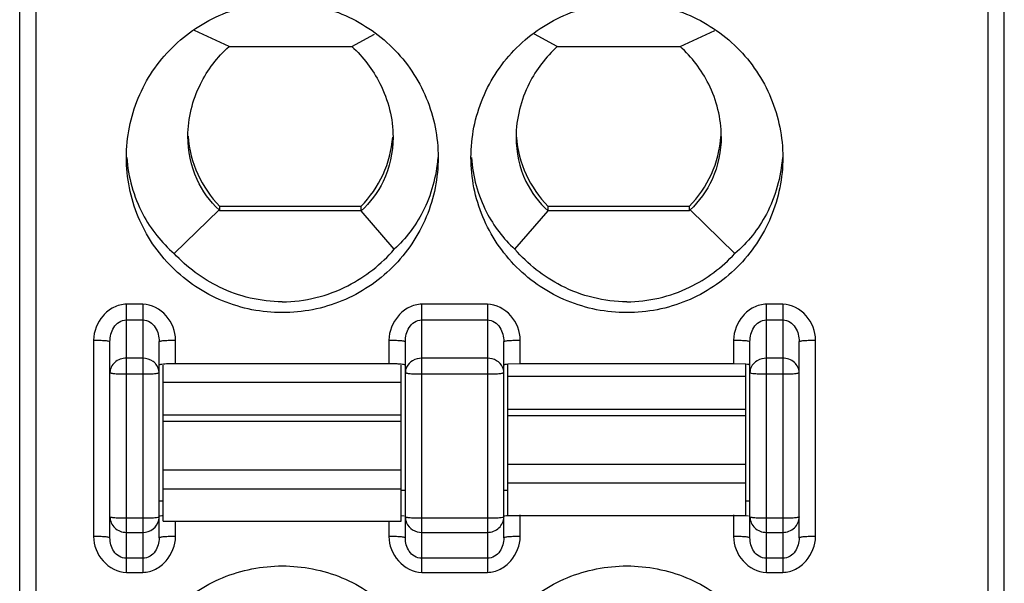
# Model space of a CAD drawing. Header units: inches. Extents: x 5756 to 6112, y -2722 to -2448.
# Tile 3 of 14: x 5915.78 to 5927.78, y -2627.28 to -2620.41. Entities that reach past the tile are written whole.
import ezdxf

# ---------------------------------------------------------------- set-up
doc = ezdxf.new("R2010")
doc.units = ezdxf.units.IN
doc.header["$LTSCALE"] = 5
doc.header["$MEASUREMENT"] = 0
doc.layers.get('0').update_dxf_attribs({"linetype": 'CONTINUOUS'})

msp = doc.modelspace()

# ---------------------------------------------------------------- linework, layer by layer
at = {"color": 7, "linetype": 'Continuous'}
for p, q in [((5915.779, -2639.346), (5915.779, -2540.346)), ((5915.979, -2637.146), (5915.979, -2566.25)), ((5927.579, -2610.47), (5927.579, -2635.399)), ((5927.779, -2637.546), (5927.779, -2610.47)), ((5918.33, -2620.737), (5917.908, -2620.543)), ((5923.827, -2620.737), (5924.25, -2620.543)), ((5919.827, -2620.737), (5920.105, -2620.585)), ((5922.33, -2620.737), (5922.053, -2620.585)), ((5918.33, -2620.737), (5919.827, -2620.737)), ((5922.33, -2620.737), (5923.827, -2620.737)), ((5917.829, -2621.832), (5917.829, -2621.832)), ((5919.938, -2622.686), (5918.22, -2622.686)), ((5918.22, -2622.742), (5918.22, -2622.686)), ((5919.938, -2622.686), (5919.938, -2622.742)), ((5923.938, -2622.686), (5922.22, -2622.686)), ((5922.22, -2622.742), (5922.22, -2622.686)), ((5923.938, -2622.686), (5923.938, -2622.742)), ((5917.662, -2623.262), (5918.209, -2622.73)), ((5919.94, -2622.742), (5918.22, -2622.742)), ((5920.344, -2623.209), (5919.94, -2622.742)), ((5921.814, -2623.209), (5922.219, -2622.741)), ((5923.938, -2622.742), (5922.218, -2622.742)), ((5924.496, -2623.262), (5923.949, -2622.73)), ((5917.279, -2623.879), (5917.079, -2623.879)), ((5917.079, -2627.149), (5917.079, -2623.879)), ((5917.279, -2623.879), (5917.279, -2627.149)), ((5921.479, -2623.879), (5920.679, -2623.879)), ((5920.679, -2627.149), (5920.679, -2623.879)), ((5921.479, -2623.879), (5921.479, -2627.149)), ((5925.079, -2623.879), (5924.879, -2623.879)), ((5924.879, -2627.149), (5924.879, -2623.879)), ((5925.079, -2623.879), (5925.079, -2627.149)), ((5917.079, -2624.071), (5917.279, -2624.071)), ((5920.679, -2624.071), (5921.479, -2624.071)), ((5924.879, -2624.071), (5925.079, -2624.071)), ((5916.679, -2624.317), (5916.679, -2626.712)), ((5916.879, -2626.729), (5916.879, -2624.334)), ((5917.479, -2626.729), (5917.479, -2624.334)), ((5917.679, -2624.605), (5917.679, -2624.317)), ((5920.279, -2624.317), (5920.279, -2624.605)), ((5920.479, -2626.729), (5920.479, -2624.334)), ((5921.679, -2626.729), (5921.679, -2624.334)), ((5921.879, -2624.605), (5921.879, -2624.317)), ((5924.479, -2624.317), (5924.479, -2624.605)), ((5924.679, -2626.729), (5924.679, -2624.334)), ((5925.279, -2626.729), (5925.279, -2624.334)), ((5925.479, -2626.712), (5925.479, -2624.317)), ((5917.279, -2624.538), (5917.079, -2624.538)), ((5917.494, -2624.616), (5917.479, -2624.623)), ((5917.529, -2626.526), (5917.529, -2624.623)), ((5920.279, -2624.605), (5917.679, -2624.605)), ((5920.429, -2626.526), (5920.429, -2624.623)), ((5921.479, -2624.538), (5920.679, -2624.538)), ((5921.879, -2624.605), (5921.729, -2624.611)), ((5921.729, -2626.456), (5921.729, -2624.611)), ((5924.479, -2624.605), (5921.879, -2624.605)), ((5924.629, -2624.611), (5924.479, -2624.605)), ((5924.629, -2626.456), (5924.629, -2624.611)), ((5925.079, -2624.538), (5924.879, -2624.538)), ((5917.079, -2624.73), (5917.279, -2624.73)), ((5920.679, -2624.73), (5921.479, -2624.73)), ((5924.679, -2624.713), (5924.694, -2624.719)), ((5924.879, -2624.73), (5925.079, -2624.73)), ((5920.429, -2624.832), (5917.529, -2624.832)), ((5924.629, -2624.762), (5921.729, -2624.762)), ((5917.529, -2625.23), (5920.429, -2625.23)), ((5921.729, -2625.16), (5924.629, -2625.16)), ((5920.429, -2625.31), (5917.529, -2625.31)), ((5924.629, -2625.24), (5921.729, -2625.24)), ((5921.729, -2625.829), (5924.629, -2625.829)), ((5917.529, -2625.898), (5920.429, -2625.898)), ((5924.629, -2626.063), (5921.729, -2626.063)), ((5920.429, -2626.133), (5917.529, -2626.133)), ((5920.429, -2626.147), (5920.479, -2626.147)), ((5921.679, -2626.147), (5921.729, -2626.147)), ((5917.479, -2626.278), (5917.529, -2626.278)), ((5924.629, -2626.278), (5924.679, -2626.278)), ((5917.279, -2626.49), (5917.079, -2626.49)), ((5917.479, -2626.473), (5917.464, -2626.48)), ((5917.529, -2626.526), (5920.429, -2626.526)), ((5917.679, -2626.712), (5917.679, -2626.526)), ((5920.279, -2626.526), (5920.279, -2626.712)), ((5920.431, -2626.454), (5920.463, -2626.459)), ((5921.479, -2626.49), (5920.679, -2626.49)), ((5921.679, -2626.473), (5921.664, -2626.48)), ((5921.729, -2626.456), (5924.629, -2626.456)), ((5921.879, -2626.712), (5921.879, -2626.448)), ((5924.479, -2626.448), (5924.479, -2626.712)), ((5924.631, -2626.454), (5924.663, -2626.459)), ((5925.079, -2626.49), (5924.879, -2626.49)), ((5917.079, -2626.662), (5917.279, -2626.662)), ((5920.679, -2626.662), (5921.479, -2626.662)), ((5924.879, -2626.662), (5925.079, -2626.662)), ((5917.279, -2626.978), (5917.079, -2626.978)), ((5921.479, -2626.978), (5920.679, -2626.978)), ((5925.079, -2626.978), (5924.879, -2626.978)), ((5917.079, -2627.149), (5917.279, -2627.149)), ((5920.679, -2627.149), (5921.479, -2627.149)), ((5924.879, -2627.149), (5925.079, -2627.149))]:
    msp.add_line(p, q, dxfattribs=at)
for centre, radius, start, end in [((5919.171, -2621.739), 1.342, 183.9402, 224.8602), ((5918.987, -2621.739), 1.342, 315.1409, 355.6633), ((5923.171, -2621.739), 1.342, 184.3367, 224.8591), ((5922.987, -2621.739), 1.342, 315.1398, 356.0329), ((5920.28, -2626.727), 2.122, 87.9568, 90.0398), ((5917.3, -2626.473), 0.179, 346.6143, 359.9251)]:
    msp.add_arc(centre, radius, start, end, dxfattribs=at)
for centre, start_param, end_param in [((5919.179, -2621.69), -3.943255, -3.931778), ((5922.979, -2621.69), -2.351408, -2.339931)]:
    msp.add_ellipse(centre, major_axis=(0, 1.495), ratio=0.903244, start_param=start_param, end_param=end_param, dxfattribs=at)
for points, knots in [([(5917.079, -2622.09), (5917.079, -2621.843), (5917.178, -2621.345), (5917.601, -2620.716), (5918.233, -2620.295), (5918.732, -2620.197), (5918.979, -2620.197)], [0, 0, 0, 0, 0.249548, 0.499358, 0.749533, 1, 1, 1, 1]), ([(5918.979, -2620.197), (5919.226, -2620.197), (5919.725, -2620.295), (5920.357, -2620.716), (5920.78, -2621.345), (5920.879, -2621.843), (5920.879, -2622.09)], [0, 0, 0, 0, 0.250466, 0.500634, 0.750444, 1, 1, 1, 1]), ([(5921.279, -2622.09), (5921.279, -2621.843), (5921.378, -2621.345), (5921.801, -2620.716), (5922.433, -2620.295), (5922.932, -2620.197), (5923.179, -2620.197)], [0, 0, 0, 0, 0.249548, 0.499358, 0.749533, 1, 1, 1, 1]), ([(5923.179, -2620.197), (5923.426, -2620.197), (5923.925, -2620.295), (5924.557, -2620.716), (5924.98, -2621.345), (5925.079, -2621.843), (5925.079, -2622.09)], [0, 0, 0, 0, 0.250466, 0.500634, 0.750444, 1, 1, 1, 1]), ([(5917.829, -2621.832), (5917.829, -2621.613), (5917.932, -2621.198), (5918.188, -2620.865), (5918.33, -2620.737)], [0, 0, 0, 0, 0.532776, 1, 1, 1, 1]), ([(5919.827, -2620.737), (5919.966, -2620.864), (5920.222, -2621.199), (5920.329, -2621.617), (5920.329, -2621.841)], [0, 0, 0, 0, 0.456422, 1, 1, 1, 1]), ([(5922.33, -2620.737), (5922.192, -2620.864), (5921.935, -2621.199), (5921.829, -2621.617), (5921.829, -2621.841)], [0, 0, 0, 0, 0.456422, 1, 1, 1, 1]), ([(5924.329, -2621.832), (5924.329, -2621.614), (5924.226, -2621.199), (5923.97, -2620.865), (5923.827, -2620.737)], [0, 0, 0, 0, 0.532778, 1, 1, 1, 1]), ([(5918.209, -2622.73), (5918.097, -2622.626), (5917.898, -2622.348), (5917.829, -2622.011), (5917.829, -2621.832)], [0, 0, 0, 0, 0.461205, 1, 1, 1, 1]), ([(5920.329, -2621.841), (5920.329, -2622.025), (5920.257, -2622.366), (5920.051, -2622.641), (5919.939, -2622.741)], [0, 0, 0, 0, 0.551201, 1, 1, 1, 1]), ([(5921.829, -2621.841), (5921.829, -2622.025), (5921.9, -2622.366), (5922.107, -2622.641), (5922.219, -2622.741)], [0, 0, 0, 0, 0.551201, 1, 1, 1, 1]), ([(5924.329, -2621.832), (5924.329, -2622.011), (5924.26, -2622.348), (5924.061, -2622.626), (5923.949, -2622.73)], [0, 0, 0, 0, 0.538794, 1, 1, 1, 1]), ([(5918.979, -2623.982), (5918.732, -2623.982), (5918.233, -2623.884), (5917.601, -2623.463), (5917.178, -2622.834), (5917.079, -2622.336), (5917.079, -2622.09)], [0, 0, 0, 0, 0.250466, 0.500634, 0.750444, 1, 1, 1, 1]), ([(5917.084, -2622.09), (5917.101, -2622.328), (5917.223, -2622.771), (5917.507, -2623.128), (5917.662, -2623.262)], [0, 0, 0, 0, 0.538502, 1, 1, 1, 1]), ([(5920.879, -2622.09), (5920.879, -2622.336), (5920.78, -2622.834), (5920.357, -2623.463), (5919.725, -2623.884), (5919.226, -2623.982), (5918.979, -2623.982)], [0, 0, 0, 0, 0.249548, 0.499358, 0.749533, 1, 1, 1, 1]), ([(5920.874, -2622.09), (5920.857, -2622.319), (5920.745, -2622.739), (5920.484, -2623.081), (5920.344, -2623.209)], [0, 0, 0, 0, 0.547382, 1, 1, 1, 1]), ([(5923.179, -2623.982), (5922.932, -2623.982), (5922.433, -2623.884), (5921.801, -2623.463), (5921.378, -2622.834), (5921.279, -2622.336), (5921.279, -2622.09)], [0, 0, 0, 0, 0.250466, 0.500634, 0.750444, 1, 1, 1, 1]), ([(5921.284, -2622.09), (5921.301, -2622.319), (5921.413, -2622.739), (5921.674, -2623.081), (5921.814, -2623.209)], [0, 0, 0, 0, 0.547382, 1, 1, 1, 1]), ([(5925.079, -2622.09), (5925.079, -2622.336), (5924.98, -2622.834), (5924.557, -2623.463), (5923.925, -2623.884), (5923.426, -2623.982), (5923.179, -2623.982)], [0, 0, 0, 0, 0.249548, 0.499358, 0.749533, 1, 1, 1, 1]), ([(5925.074, -2622.09), (5925.057, -2622.328), (5924.935, -2622.771), (5924.651, -2623.128), (5924.496, -2623.262)], [0, 0, 0, 0, 0.538502, 1, 1, 1, 1]), ([(5918.979, -2623.849), (5918.717, -2623.849), (5918.22, -2623.732), (5917.819, -2623.429), (5917.662, -2623.262)], [0, 0, 0, 0, 0.532688, 1, 1, 1, 1]), ([(5918.979, -2623.849), (5919.254, -2623.849), (5919.775, -2623.72), (5920.186, -2623.39), (5920.344, -2623.209)], [0, 0, 0, 0, 0.534483, 1, 1, 1, 1]), ([(5923.179, -2623.849), (5922.904, -2623.849), (5922.383, -2623.72), (5921.972, -2623.39), (5921.814, -2623.209)], [0, 0, 0, 0, 0.534481, 1, 1, 1, 1]), ([(5923.179, -2623.849), (5923.44, -2623.849), (5923.938, -2623.732), (5924.339, -2623.429), (5924.496, -2623.262)], [0, 0, 0, 0, 0.532692, 1, 1, 1, 1]), ([(5917.079, -2623.879), (5917.025, -2623.879), (5916.916, -2623.909), (5916.747, -2624.046), (5916.679, -2624.211), (5916.679, -2624.317)], [0, 0, 0, 0, 0.251794, 0.504056, 1, 1, 1, 1]), ([(5917.679, -2624.317), (5917.678, -2624.211), (5917.596, -2623.996), (5917.385, -2623.879), (5917.279, -2623.879)], [0, 0, 0, 0, 0.501406, 1, 1, 1, 1]), ([(5920.679, -2623.879), (5920.625, -2623.879), (5920.516, -2623.909), (5920.347, -2624.046), (5920.279, -2624.211), (5920.279, -2624.317)], [0, 0, 0, 0, 0.251794, 0.504056, 1, 1, 1, 1]), ([(5921.879, -2624.317), (5921.878, -2624.211), (5921.796, -2623.996), (5921.585, -2623.879), (5921.479, -2623.879)], [0, 0, 0, 0, 0.501406, 1, 1, 1, 1]), ([(5924.879, -2623.879), (5924.825, -2623.879), (5924.716, -2623.909), (5924.547, -2624.046), (5924.479, -2624.211), (5924.479, -2624.317)], [0, 0, 0, 0, 0.251794, 0.504056, 1, 1, 1, 1]), ([(5925.479, -2624.317), (5925.478, -2624.211), (5925.396, -2623.996), (5925.185, -2623.879), (5925.079, -2623.879)], [0, 0, 0, 0, 0.501406, 1, 1, 1, 1]), ([(5916.879, -2624.334), (5916.879, -2624.304), (5916.887, -2624.244), (5916.922, -2624.159), (5916.986, -2624.09), (5917.048, -2624.071), (5917.079, -2624.071)], [0, 0, 0, 0, 0.24771, 0.496101, 0.747158, 1, 1, 1, 1]), ([(5917.279, -2624.071), (5917.31, -2624.071), (5917.372, -2624.09), (5917.436, -2624.159), (5917.471, -2624.244), (5917.479, -2624.304), (5917.479, -2624.334)], [0, 0, 0, 0, 0.25255, 0.503455, 0.751814, 1, 1, 1, 1]), ([(5920.479, -2624.334), (5920.479, -2624.304), (5920.487, -2624.244), (5920.522, -2624.159), (5920.586, -2624.09), (5920.648, -2624.071), (5920.679, -2624.071)], [0, 0, 0, 0, 0.24771, 0.496101, 0.747158, 1, 1, 1, 1]), ([(5921.479, -2624.071), (5921.51, -2624.071), (5921.572, -2624.09), (5921.636, -2624.159), (5921.671, -2624.244), (5921.679, -2624.304), (5921.679, -2624.334)], [0, 0, 0, 0, 0.25255, 0.503455, 0.751814, 1, 1, 1, 1]), ([(5924.679, -2624.334), (5924.679, -2624.304), (5924.687, -2624.244), (5924.722, -2624.159), (5924.786, -2624.09), (5924.848, -2624.071), (5924.879, -2624.071)], [0, 0, 0, 0, 0.24771, 0.496101, 0.747158, 1, 1, 1, 1]), ([(5925.079, -2624.071), (5925.11, -2624.071), (5925.172, -2624.09), (5925.236, -2624.159), (5925.271, -2624.244), (5925.279, -2624.304), (5925.279, -2624.334)], [0, 0, 0, 0, 0.25255, 0.503455, 0.751814, 1, 1, 1, 1]), ([(5916.679, -2624.317), (5916.704, -2624.317), (5916.751, -2624.318), (5916.807, -2624.321), (5916.843, -2624.324), (5916.862, -2624.327), (5916.872, -2624.33), (5916.879, -2624.333), (5916.879, -2624.334)], [0, 0, 0, 0, 0.366208, 0.699773, 0.826973, 0.918947, 0.975888, 1, 1, 1, 1]), ([(5917.479, -2624.334), (5917.479, -2624.333), (5917.485, -2624.33), (5917.495, -2624.327), (5917.515, -2624.324), (5917.551, -2624.321), (5917.607, -2624.318), (5917.654, -2624.317), (5917.679, -2624.317)], [0, 0, 0, 0, 0.024118, 0.081055, 0.173029, 0.300229, 0.633788, 1, 1, 1, 1]), ([(5920.279, -2624.317), (5920.304, -2624.317), (5920.351, -2624.318), (5920.407, -2624.321), (5920.443, -2624.324), (5920.462, -2624.327), (5920.472, -2624.33), (5920.479, -2624.333), (5920.479, -2624.334)], [0, 0, 0, 0, 0.366208, 0.699773, 0.826973, 0.918947, 0.975888, 1, 1, 1, 1]), ([(5921.679, -2624.334), (5921.679, -2624.333), (5921.685, -2624.33), (5921.695, -2624.327), (5921.715, -2624.324), (5921.751, -2624.321), (5921.807, -2624.318), (5921.854, -2624.317), (5921.879, -2624.317)], [0, 0, 0, 0, 0.024118, 0.081055, 0.173029, 0.300229, 0.633788, 1, 1, 1, 1]), ([(5924.479, -2624.317), (5924.504, -2624.317), (5924.551, -2624.318), (5924.607, -2624.321), (5924.643, -2624.324), (5924.662, -2624.327), (5924.672, -2624.33), (5924.679, -2624.333), (5924.679, -2624.334)], [0, 0, 0, 0, 0.366208, 0.699773, 0.826973, 0.918947, 0.975888, 1, 1, 1, 1]), ([(5925.279, -2624.334), (5925.279, -2624.333), (5925.285, -2624.33), (5925.295, -2624.327), (5925.315, -2624.324), (5925.351, -2624.321), (5925.407, -2624.318), (5925.454, -2624.317), (5925.479, -2624.317)], [0, 0, 0, 0, 0.024118, 0.081055, 0.173029, 0.300229, 0.633788, 1, 1, 1, 1]), ([(5917.079, -2624.538), (5917.029, -2624.538), (5916.928, -2624.57), (5916.879, -2624.667), (5916.879, -2624.713)], [0, 0, 0, 0, 0.524379, 1, 1, 1, 1]), ([(5917.44, -2624.609), (5917.43, -2624.598), (5917.386, -2624.557), (5917.324, -2624.538), (5917.279, -2624.538)], [0, 0, 0, 0, 0.243136, 1, 1, 1, 1]), ([(5917.679, -2624.605), (5917.642, -2624.605), (5917.58, -2624.607), (5917.519, -2624.611), (5917.494, -2624.616)], [0, 0, 0, 0, 0.599569, 1, 1, 1, 1]), ([(5920.479, -2624.623), (5920.479, -2624.619), (5920.463, -2624.616), (5920.442, -2624.612), (5920.402, -2624.609), (5920.373, -2624.607), (5920.356, -2624.606)], [0, 0, 0, 0, 0.079649, 0.282968, 0.598189, 1, 1, 1, 1]), ([(5920.679, -2624.538), (5920.641, -2624.538), (5920.565, -2624.557), (5920.51, -2624.614), (5920.494, -2624.646)], [0, 0, 0, 0, 0.517016, 1, 1, 1, 1]), ([(5921.664, -2624.646), (5921.648, -2624.614), (5921.593, -2624.557), (5921.517, -2624.538), (5921.479, -2624.538)], [0, 0, 0, 0, 0.482984, 1, 1, 1, 1]), ([(5921.729, -2624.611), (5921.717, -2624.612), (5921.7, -2624.614), (5921.684, -2624.618), (5921.679, -2624.621), (5921.679, -2624.623)], [0, 0, 0, 0, 0.719034, 0.913285, 1, 1, 1, 1]), ([(5924.679, -2624.623), (5924.679, -2624.621), (5924.673, -2624.618), (5924.658, -2624.614), (5924.641, -2624.612), (5924.629, -2624.611)], [0, 0, 0, 0, 0.086715, 0.280966, 1, 1, 1, 1]), ([(5924.879, -2624.538), (5924.841, -2624.538), (5924.765, -2624.557), (5924.71, -2624.614), (5924.694, -2624.646)], [0, 0, 0, 0, 0.517016, 1, 1, 1, 1]), ([(5925.279, -2624.713), (5925.279, -2624.667), (5925.229, -2624.57), (5925.129, -2624.538), (5925.079, -2624.538)], [0, 0, 0, 0, 0.475621, 1, 1, 1, 1]), ([(5916.879, -2624.713), (5916.879, -2624.714), (5916.886, -2624.717), (5916.903, -2624.722), (5916.945, -2624.726), (5917.006, -2624.729), (5917.053, -2624.73), (5917.079, -2624.73)], [0, 0, 0, 0, 0.025394, 0.083903, 0.3001, 0.621487, 1, 1, 1, 1]), ([(5917.279, -2624.73), (5917.304, -2624.73), (5917.352, -2624.729), (5917.413, -2624.726), (5917.454, -2624.722), (5917.472, -2624.717), (5917.479, -2624.714), (5917.479, -2624.713)], [0, 0, 0, 0, 0.378513, 0.6999, 0.916097, 0.974606, 1, 1, 1, 1]), ([(5920.479, -2624.713), (5920.479, -2624.714), (5920.486, -2624.717), (5920.503, -2624.722), (5920.545, -2624.726), (5920.606, -2624.729), (5920.653, -2624.73), (5920.679, -2624.73)], [0, 0, 0, 0, 0.025394, 0.083903, 0.3001, 0.621487, 1, 1, 1, 1]), ([(5921.479, -2624.73), (5921.504, -2624.73), (5921.552, -2624.729), (5921.613, -2624.726), (5921.654, -2624.722), (5921.672, -2624.717), (5921.679, -2624.714), (5921.679, -2624.713)], [0, 0, 0, 0, 0.378513, 0.6999, 0.916097, 0.974606, 1, 1, 1, 1]), ([(5924.694, -2624.719), (5924.718, -2624.724), (5924.78, -2624.728), (5924.842, -2624.73), (5924.879, -2624.73)], [0, 0, 0, 0, 0.399824, 1, 1, 1, 1]), ([(5925.079, -2624.73), (5925.104, -2624.73), (5925.152, -2624.729), (5925.213, -2624.726), (5925.254, -2624.722), (5925.272, -2624.717), (5925.279, -2624.714), (5925.279, -2624.713)], [0, 0, 0, 0, 0.378513, 0.6999, 0.916097, 0.974606, 1, 1, 1, 1]), ([(5916.879, -2626.473), (5916.879, -2626.521), (5916.924, -2626.624), (5917.028, -2626.662), (5917.079, -2626.662)], [0, 0, 0, 0, 0.489609, 1, 1, 1, 1]), ([(5917.079, -2626.49), (5917.053, -2626.49), (5917.006, -2626.49), (5916.945, -2626.486), (5916.903, -2626.482), (5916.886, -2626.478), (5916.879, -2626.475), (5916.879, -2626.473)], [0, 0, 0, 0, 0.378513, 0.6999, 0.916097, 0.974606, 1, 1, 1, 1]), ([(5917.464, -2626.48), (5917.44, -2626.485), (5917.378, -2626.489), (5917.316, -2626.49), (5917.279, -2626.49)], [0, 0, 0, 0, 0.399824, 1, 1, 1, 1]), ([(5917.279, -2626.662), (5917.323, -2626.662), (5917.412, -2626.634), (5917.464, -2626.555), (5917.474, -2626.514)], [0, 0, 0, 0, 0.50882, 1, 1, 1, 1]), ([(5917.479, -2626.465), (5917.479, -2626.461), (5917.503, -2626.458), (5917.515, -2626.455), (5917.527, -2626.454)], [0, 0, 0, 0, 0.27674, 1, 1, 1, 1]), ([(5920.679, -2626.49), (5920.653, -2626.49), (5920.606, -2626.49), (5920.545, -2626.486), (5920.503, -2626.482), (5920.486, -2626.478), (5920.479, -2626.475), (5920.479, -2626.473)], [0, 0, 0, 0, 0.378513, 0.6999, 0.916097, 0.974606, 1, 1, 1, 1]), ([(5920.494, -2626.545), (5920.509, -2626.579), (5920.563, -2626.64), (5920.64, -2626.662), (5920.679, -2626.662)], [0, 0, 0, 0, 0.492514, 1, 1, 1, 1]), ([(5921.479, -2626.662), (5921.53, -2626.662), (5921.633, -2626.624), (5921.679, -2626.521), (5921.679, -2626.473)], [0, 0, 0, 0, 0.510391, 1, 1, 1, 1]), ([(5921.664, -2626.48), (5921.64, -2626.485), (5921.578, -2626.489), (5921.516, -2626.49), (5921.479, -2626.49)], [0, 0, 0, 0, 0.399824, 1, 1, 1, 1]), ([(5921.679, -2626.465), (5921.679, -2626.461), (5921.703, -2626.458), (5921.715, -2626.455), (5921.727, -2626.454)], [0, 0, 0, 0, 0.27674, 1, 1, 1, 1]), ([(5924.679, -2626.473), (5924.679, -2626.521), (5924.724, -2626.624), (5924.828, -2626.662), (5924.879, -2626.662)], [0, 0, 0, 0, 0.489609, 1, 1, 1, 1]), ([(5924.879, -2626.49), (5924.853, -2626.49), (5924.806, -2626.49), (5924.745, -2626.486), (5924.703, -2626.482), (5924.686, -2626.478), (5924.679, -2626.475), (5924.679, -2626.473)], [0, 0, 0, 0, 0.378513, 0.6999, 0.916097, 0.974606, 1, 1, 1, 1]), ([(5925.079, -2626.662), (5925.13, -2626.662), (5925.233, -2626.624), (5925.279, -2626.521), (5925.279, -2626.473)], [0, 0, 0, 0, 0.510391, 1, 1, 1, 1]), ([(5925.279, -2626.473), (5925.279, -2626.475), (5925.272, -2626.478), (5925.254, -2626.482), (5925.213, -2626.486), (5925.152, -2626.49), (5925.104, -2626.49), (5925.079, -2626.49)], [0, 0, 0, 0, 0.025394, 0.083903, 0.3001, 0.621487, 1, 1, 1, 1]), ([(5916.879, -2626.729), (5916.879, -2626.728), (5916.872, -2626.725), (5916.862, -2626.722), (5916.843, -2626.719), (5916.807, -2626.715), (5916.751, -2626.713), (5916.704, -2626.712), (5916.679, -2626.712)], [0, 0, 0, 0, 0.024118, 0.081055, 0.173029, 0.300229, 0.633788, 1, 1, 1, 1]), ([(5916.679, -2626.712), (5916.679, -2626.818), (5916.762, -2627.033), (5916.973, -2627.149), (5917.079, -2627.149)], [0, 0, 0, 0, 0.501406, 1, 1, 1, 1]), ([(5917.079, -2626.978), (5917.048, -2626.978), (5916.987, -2626.96), (5916.903, -2626.875), (5916.879, -2626.786), (5916.879, -2626.729)], [0, 0, 0, 0, 0.261598, 0.515593, 1, 1, 1, 1]), ([(5917.279, -2627.149), (5917.333, -2627.149), (5917.442, -2627.119), (5917.611, -2626.983), (5917.678, -2626.818), (5917.679, -2626.712)], [0, 0, 0, 0, 0.251794, 0.504056, 1, 1, 1, 1]), ([(5917.479, -2626.729), (5917.479, -2626.786), (5917.455, -2626.875), (5917.371, -2626.96), (5917.309, -2626.978), (5917.279, -2626.978)], [0, 0, 0, 0, 0.483982, 0.738123, 1, 1, 1, 1]), ([(5917.679, -2626.712), (5917.654, -2626.712), (5917.607, -2626.713), (5917.551, -2626.715), (5917.515, -2626.719), (5917.495, -2626.722), (5917.485, -2626.725), (5917.479, -2626.728), (5917.479, -2626.729)], [0, 0, 0, 0, 0.366208, 0.699773, 0.826973, 0.918947, 0.975887, 1, 1, 1, 1]), ([(5920.479, -2626.729), (5920.479, -2626.728), (5920.472, -2626.725), (5920.462, -2626.722), (5920.443, -2626.719), (5920.407, -2626.715), (5920.351, -2626.713), (5920.304, -2626.712), (5920.279, -2626.712)], [0, 0, 0, 0, 0.024118, 0.081055, 0.173029, 0.300229, 0.633788, 1, 1, 1, 1]), ([(5920.279, -2626.712), (5920.279, -2626.818), (5920.362, -2627.033), (5920.573, -2627.149), (5920.679, -2627.149)], [0, 0, 0, 0, 0.501406, 1, 1, 1, 1]), ([(5920.679, -2626.978), (5920.648, -2626.978), (5920.587, -2626.96), (5920.503, -2626.875), (5920.479, -2626.786), (5920.479, -2626.729)], [0, 0, 0, 0, 0.261598, 0.515593, 1, 1, 1, 1]), ([(5921.479, -2627.149), (5921.533, -2627.149), (5921.642, -2627.119), (5921.811, -2626.983), (5921.878, -2626.818), (5921.879, -2626.712)], [0, 0, 0, 0, 0.251794, 0.504056, 1, 1, 1, 1]), ([(5921.679, -2626.729), (5921.679, -2626.786), (5921.655, -2626.875), (5921.571, -2626.96), (5921.509, -2626.978), (5921.479, -2626.978)], [0, 0, 0, 0, 0.483982, 0.738123, 1, 1, 1, 1]), ([(5921.879, -2626.712), (5921.854, -2626.712), (5921.807, -2626.713), (5921.751, -2626.715), (5921.715, -2626.719), (5921.695, -2626.722), (5921.685, -2626.725), (5921.679, -2626.728), (5921.679, -2626.729)], [0, 0, 0, 0, 0.366208, 0.699773, 0.826973, 0.918947, 0.975887, 1, 1, 1, 1]), ([(5924.479, -2626.712), (5924.479, -2626.818), (5924.562, -2627.033), (5924.773, -2627.149), (5924.879, -2627.149)], [0, 0, 0, 0, 0.501406, 1, 1, 1, 1]), ([(5924.679, -2626.729), (5924.679, -2626.728), (5924.672, -2626.725), (5924.662, -2626.722), (5924.643, -2626.719), (5924.607, -2626.715), (5924.551, -2626.713), (5924.504, -2626.712), (5924.479, -2626.712)], [0, 0, 0, 0, 0.024118, 0.081055, 0.173029, 0.300229, 0.633788, 1, 1, 1, 1]), ([(5924.879, -2626.978), (5924.848, -2626.978), (5924.787, -2626.96), (5924.703, -2626.875), (5924.679, -2626.786), (5924.679, -2626.729)], [0, 0, 0, 0, 0.261598, 0.515593, 1, 1, 1, 1]), ([(5925.079, -2627.149), (5925.133, -2627.149), (5925.242, -2627.119), (5925.411, -2626.983), (5925.478, -2626.818), (5925.479, -2626.712)], [0, 0, 0, 0, 0.251794, 0.504056, 1, 1, 1, 1]), ([(5925.279, -2626.729), (5925.279, -2626.786), (5925.255, -2626.875), (5925.171, -2626.96), (5925.109, -2626.978), (5925.079, -2626.978)], [0, 0, 0, 0, 0.483982, 0.738123, 1, 1, 1, 1]), ([(5925.479, -2626.712), (5925.454, -2626.712), (5925.407, -2626.713), (5925.351, -2626.715), (5925.315, -2626.719), (5925.295, -2626.722), (5925.285, -2626.725), (5925.279, -2626.728), (5925.279, -2626.729)], [0, 0, 0, 0, 0.366208, 0.699773, 0.826973, 0.918947, 0.975887, 1, 1, 1, 1]), ([(5917.079, -2628.963), (5917.079, -2628.717), (5917.178, -2628.219), (5917.601, -2627.59), (5918.233, -2627.169), (5918.732, -2627.071), (5918.979, -2627.071)], [0, 0, 0, 0, 0.249548, 0.499358, 0.749533, 1, 1, 1, 1]), ([(5918.979, -2627.071), (5919.226, -2627.071), (5919.725, -2627.169), (5920.357, -2627.59), (5920.78, -2628.219), (5920.879, -2628.717), (5920.879, -2628.963)], [0, 0, 0, 0, 0.250466, 0.500634, 0.750444, 1, 1, 1, 1]), ([(5921.279, -2628.963), (5921.279, -2628.717), (5921.378, -2628.219), (5921.801, -2627.59), (5922.433, -2627.169), (5922.932, -2627.071), (5923.179, -2627.071)], [0, 0, 0, 0, 0.249548, 0.499358, 0.749533, 1, 1, 1, 1]), ([(5923.179, -2627.071), (5923.426, -2627.071), (5923.925, -2627.169), (5924.557, -2627.59), (5924.98, -2628.219), (5925.079, -2628.717), (5925.079, -2628.963)], [0, 0, 0, 0, 0.250466, 0.500634, 0.750444, 1, 1, 1, 1])]:
    msp.add_open_spline(points, degree=3, knots=knots, dxfattribs=at)
for points in [[(5917.479, -2624.713), (5917.479, -2624.676), (5917.464, -2624.637), (5917.44, -2624.609)], [(5920.494, -2624.646), (5920.484, -2624.667), (5920.479, -2624.69), (5920.479, -2624.713)], [(5921.679, -2624.713), (5921.679, -2624.69), (5921.673, -2624.667), (5921.664, -2624.646)], [(5924.694, -2624.646), (5924.684, -2624.667), (5924.679, -2624.69), (5924.679, -2624.713)], [(5920.479, -2626.473), (5920.479, -2626.498), (5920.484, -2626.523), (5920.494, -2626.545)]]:
    msp.add_open_spline(points, degree=3, dxfattribs=at)

doc.saveas('drawing.dxf')
